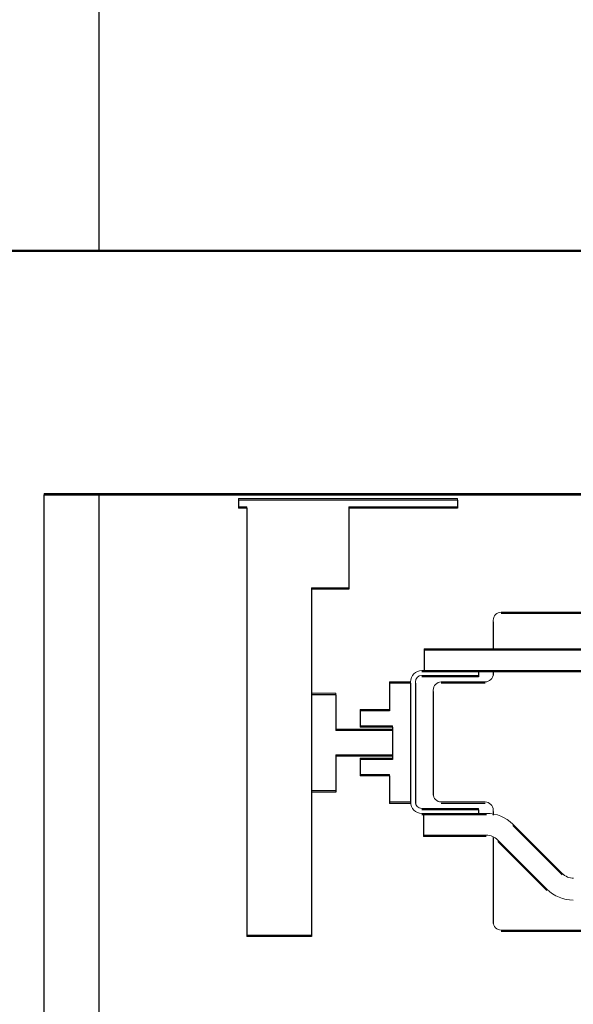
# Model space of a CAD drawing. Header units: millimetres. Extents: x -8642 to 28269, y -6609 to 3701.
# Tile 243 of 256: x 6818 to 6853, y -361 to -301. Entities that reach past the tile are written whole.
import ezdxf

# ---------------------------------------------------------------- set-up
doc = ezdxf.new("R2010")
doc.units = ezdxf.units.MM
doc.header["$LTSCALE"] = 1000
doc.header["$MEASUREMENT"] = 0
doc.linetypes.add('rzut 1 pietra$0$ArchiTECH.PC Solid Line Type', pattern=[0])
doc.linetypes.add('SUFIT_1 PIETRO$0$ArchiTECH.PC Solid Line Type', pattern=[0])
doc.layers.add('IS_ARCH', color=254, linetype='Continuous', lineweight=18)
doc.layers.add('SUFIT_1 PIETRO$0$INWENTARYZACJA', color=254, linetype='Continuous')

msp = doc.modelspace()

# ---------------------------------------------------------------- linework, layer by layer
at = {"layer": 'IS_ARCH', "linetype": 'rzut 1 pietra$0$ArchiTECH.PC Solid Line Type'}
for p, q in [((6823.4, -315), (6823.4, -285)), ((7025, -315), (6805, -315)), ((7010, -315), (6823.4, -315)), ((6820, -530), (6820, -330)), ((6820, -330), (7010, -330)), ((7010, -330), (6820, -330)), ((7010, -330), (6820, -330)), ((7010, -330), (6820, -330)), ((6823.4, -330), (7010, -330)), ((6823.4, -532), (6823.4, -330)), ((6845.5, -330.32), (6832, -330.32)), ((6832, -330.32), (6832, -330.82)), ((6845.5, -330.32), (6832, -330.32)), ((6832, -330.32), (6832, -330.82)), ((6832, -330.32), (6832, -330.82)), ((6845.5, -330.32), (6832, -330.32)), ((6845.5, -330.32), (6845.5, -330.82)), ((6845.5, -330.32), (6845.5, -330.82)), ((6845.5, -330.32), (6845.5, -330.82)), ((6832.5, -330.82), (6832, -330.82)), ((6832.5, -330.82), (6832, -330.82)), ((6832.5, -330.82), (6832, -330.82)), ((6832.5, -330.82), (6832.5, -357.22)), ((6832.5, -330.82), (6832.5, -357.22)), ((6832.5, -330.82), (6832.5, -357.22)), ((6838.8, -330.82), (6838.8, -335.82)), ((6845.5, -330.82), (6838.8, -330.82)), ((6838.8, -330.82), (6838.8, -335.82)), ((6845.5, -330.82), (6838.8, -330.82)), ((6845.5, -330.82), (6838.8, -330.82)), ((6838.8, -330.82), (6838.8, -335.82)), ((6836.5, -335.82), (6836.5, -357.22)), ((6838.8, -335.82), (6836.5, -335.82)), ((6836.5, -335.82), (6836.5, -357.22)), ((6838.8, -335.82), (6836.5, -335.82)), ((6838.8, -335.82), (6836.5, -335.82)), ((6836.5, -335.82), (6836.5, -357.22)), ((6904.8, -337.32), (6848.2, -337.32)), ((6904.8, -337.32), (6848.2, -337.32)), ((6904.8, -337.32), (6848.2, -337.32)), ((6847.7, -337.82), (6847.7, -339.57)), ((6847.7, -337.82), (6847.7, -339.57)), ((6847.7, -337.82), (6847.7, -339.57)), ((6909.65, -339.57), (6843.45, -339.57)), ((6843.45, -339.57), (6843.45, -340.92)), ((6909.65, -339.57), (6843.45, -339.57)), ((6843.45, -339.57), (6843.45, -340.92)), ((6843.45, -339.57), (6843.45, -340.92)), ((6909.65, -339.57), (6843.45, -339.57)), ((6909.7, -340.92), (6843.3, -340.92)), ((6909.7, -340.92), (6843.3, -340.92)), ((6909.7, -340.92), (6843.3, -340.92)), ((6846.8, -340.92), (6846.8, -341.22)), ((6846.8, -340.92), (6846.8, -341.22)), ((6846.8, -340.92), (6846.8, -341.22)), ((6847.7, -340.92), (6847.7, -341.12)), ((6847.7, -340.92), (6847.7, -341.12)), ((6847.7, -340.92), (6847.7, -341.12)), ((6842.6, -341.62), (6841.31, -341.62)), ((6841.31, -341.62), (6841.31, -343.32)), ((6842.6, -341.62), (6841.31, -341.62)), ((6841.31, -341.62), (6841.31, -343.32)), ((6841.31, -341.62), (6841.31, -343.32)), ((6842.6, -341.62), (6841.31, -341.62)), ((6842.6, -341.62), (6842.6, -349.02)), ((6842.6, -341.62), (6842.6, -349.02)), ((6842.6, -341.62), (6842.6, -349.02)), ((6842.9, -341.62), (6842.9, -349.02)), ((6842.9, -341.62), (6842.9, -349.02)), ((6842.9, -341.62), (6842.9, -349.02)), ((6846.8, -341.22), (6843.3, -341.22)), ((6846.8, -341.22), (6843.3, -341.22)), ((6846.8, -341.22), (6843.3, -341.22)), ((6847.2, -341.62), (6844.5, -341.62)), ((6847.2, -341.62), (6844.5, -341.62)), ((6847.2, -341.62), (6844.5, -341.62)), ((6838, -342.32), (6836.5, -342.32)), ((6838, -342.32), (6836.5, -342.32)), ((6838, -342.32), (6836.5, -342.32)), ((6838, -342.32), (6838, -344.52)), ((6838, -342.32), (6838, -344.52)), ((6838, -342.32), (6838, -344.52)), ((6844, -342.12), (6844, -348.52)), ((6844, -342.12), (6844, -348.52)), ((6844, -342.12), (6844, -348.52)), ((6841.31, -343.32), (6839.5, -343.32)), ((6839.5, -343.32), (6839.5, -344.32)), ((6841.31, -343.32), (6839.5, -343.32)), ((6839.5, -343.32), (6839.5, -344.32)), ((6839.5, -343.32), (6839.5, -344.32)), ((6841.31, -343.32), (6839.5, -343.32)), ((6841.5, -344.52), (6838, -344.52)), ((6841.5, -344.52), (6838, -344.52)), ((6841.5, -344.52), (6838, -344.52)), ((6841.5, -344.32), (6839.5, -344.32)), ((6841.5, -344.32), (6839.5, -344.32)), ((6841.5, -344.32), (6839.5, -344.32)), ((6841.5, -344.32), (6841.5, -346.32)), ((6841.5, -344.32), (6841.5, -346.32)), ((6841.5, -344.32), (6841.5, -346.32)), ((6841.5, -344.52), (6841.5, -346.12)), ((6841.5, -344.52), (6841.5, -346.12)), ((6841.5, -344.52), (6841.5, -346.12)), ((6841.5, -346.12), (6838, -346.12)), ((6838, -346.12), (6838, -348.32)), ((6841.5, -346.12), (6838, -346.12)), ((6838, -346.12), (6838, -348.32)), ((6838, -346.12), (6838, -348.32)), ((6841.5, -346.12), (6838, -346.12)), ((6841.5, -346.32), (6839.5, -346.32)), ((6839.5, -346.32), (6839.5, -347.32)), ((6841.5, -346.32), (6839.5, -346.32)), ((6839.5, -346.32), (6839.5, -347.32)), ((6839.5, -346.32), (6839.5, -347.32)), ((6841.5, -346.32), (6839.5, -346.32)), ((6841.31, -347.32), (6839.5, -347.32)), ((6841.31, -347.32), (6839.5, -347.32)), ((6841.31, -347.32), (6839.5, -347.32)), ((6841.31, -347.32), (6841.31, -349.02)), ((6841.31, -347.32), (6841.31, -349.02)), ((6841.31, -347.32), (6841.31, -349.02)), ((6838, -348.32), (6836.5, -348.32)), ((6838, -348.32), (6836.5, -348.32)), ((6838, -348.32), (6836.5, -348.32)), ((6842.6, -349.02), (6841.31, -349.02)), ((6842.6, -349.02), (6841.31, -349.02)), ((6842.6, -349.02), (6841.31, -349.02)), ((6847.2, -349.02), (6844.5, -349.02)), ((6847.2, -349.02), (6844.5, -349.02)), ((6847.2, -349.02), (6844.5, -349.02)), ((6846.8, -349.42), (6843.3, -349.42)), ((6846.8, -349.42), (6843.3, -349.42)), ((6846.8, -349.42), (6843.3, -349.42)), ((6846.8, -349.42), (6846.8, -349.72)), ((6846.8, -349.42), (6846.8, -349.72)), ((6846.8, -349.42), (6846.8, -349.72)), ((6847.7, -349.52), (6847.7, -349.756)), ((6847.7, -349.52), (6847.7, -349.756)), ((6847.7, -349.52), (6847.7, -349.756)), ((6847.296, -349.72), (6843.3, -349.72)), ((6847.296, -349.72), (6843.3, -349.72)), ((6847.296, -349.72), (6843.3, -349.72)), ((6843.4, -349.72), (6843.4, -351.07)), ((6843.4, -349.72), (6843.4, -351.07)), ((6843.4, -349.72), (6843.4, -351.07)), ((6848.922, -350.394), (6851.956, -353.427)), ((6848.922, -350.394), (6851.956, -353.427)), ((6848.922, -350.394), (6851.956, -353.427)), ((6847.275, -351.07), (6843.4, -351.07)), ((6847.275, -351.07), (6843.4, -351.07)), ((6847.275, -351.07), (6843.4, -351.07)), ((6847.7, -351.165), (6847.7, -356.42)), ((6847.7, -351.165), (6847.7, -356.42)), ((6847.7, -351.165), (6847.7, -356.42)), ((6847.982, -351.363), (6851.016, -354.396)), ((6847.982, -351.363), (6851.016, -354.396)), ((6847.982, -351.363), (6851.016, -354.396)), ((6836.5, -357.22), (6832.5, -357.22)), ((6836.5, -357.22), (6832.5, -357.22)), ((6836.5, -357.22), (6832.5, -357.22)), ((6904.8, -356.92), (6848.2, -356.92)), ((6904.8, -356.92), (6848.2, -356.92)), ((6904.8, -356.92), (6848.2, -356.92))]:
    msp.add_line(p, q, dxfattribs=at)
for centre, radius, start, end in [((6848.2, -337.82), 0.5, 90, 180), ((6843.3, -341.62), 0.7, 90, 180), ((6847.2, -341.12), 0.5, 270, 0), ((6843.3, -341.62), 0.4, 90, 180), ((6844.5, -342.12), 0.5, 90, 180), ((6843.3, -349.02), 0.7, 180, 270), ((6843.3, -349.02), 0.4, 180, 270), ((6844.5, -348.52), 0.5, 180, 270), ((6847.2, -349.52), 0.5, 0, 90), ((6847.296, -352.02), 2.3, 45, 90), ((6847.275, -352.07), 1, 45, 90), ((6852.663, -352.72), 1, 225, 270), ((6852.642, -352.77), 2.3, 225, 270), ((6848.2, -356.42), 0.5, 180, 270)]:
    msp.add_arc(centre, radius, start, end, dxfattribs=at)
at = {"layer": 'SUFIT_1 PIETRO$0$INWENTARYZACJA', "linetype": 'SUFIT_1 PIETRO$0$ArchiTECH.PC Solid Line Type'}
for p, q in [((6823.401, -315.084), (6823.401, -285.084)), ((7025, -315.084), (6805, -315.084)), ((7010, -315.084), (6823.401, -315.084)), ((6820, -530.084), (6820, -330.084)), ((6820, -330.084), (7010, -330.084)), ((7010, -330.084), (6820, -330.084)), ((7010, -330.084), (6820, -330.084)), ((7010, -330.084), (6820, -330.084)), ((6823.401, -330.084), (7010, -330.084)), ((6823.401, -532.084), (6823.401, -330.084)), ((6845.5, -330.404), (6832, -330.404)), ((6832, -330.404), (6832, -330.904)), ((6832, -330.404), (6832, -330.904)), ((6845.5, -330.404), (6832, -330.404)), ((6832, -330.404), (6832, -330.904)), ((6845.5, -330.404), (6832, -330.404)), ((6845.5, -330.404), (6845.5, -330.904)), ((6845.5, -330.404), (6845.5, -330.904)), ((6845.5, -330.404), (6845.5, -330.904)), ((6832.5, -330.904), (6832, -330.904)), ((6832.5, -330.904), (6832, -330.904)), ((6832.5, -330.904), (6832, -330.904)), ((6832.5, -330.904), (6832.5, -357.304)), ((6832.5, -330.904), (6832.5, -357.304)), ((6832.5, -330.904), (6832.5, -357.304)), ((6838.8, -330.904), (6838.8, -335.904)), ((6845.5, -330.904), (6838.8, -330.904)), ((6845.5, -330.904), (6838.8, -330.904)), ((6838.8, -330.904), (6838.8, -335.904)), ((6845.5, -330.904), (6838.8, -330.904)), ((6838.8, -330.904), (6838.8, -335.904)), ((6836.5, -335.904), (6836.5, -357.304)), ((6838.8, -335.904), (6836.5, -335.904)), ((6838.8, -335.904), (6836.5, -335.904)), ((6836.5, -335.904), (6836.5, -357.304)), ((6838.8, -335.904), (6836.5, -335.904)), ((6836.5, -335.904), (6836.5, -357.304)), ((6904.8, -337.404), (6848.2, -337.404)), ((6904.8, -337.404), (6848.2, -337.404)), ((6904.8, -337.404), (6848.2, -337.404)), ((6847.7, -337.904), (6847.7, -339.654)), ((6847.7, -337.904), (6847.7, -339.654)), ((6847.7, -337.904), (6847.7, -339.654)), ((6909.65, -339.654), (6843.45, -339.654)), ((6843.45, -339.654), (6843.45, -341.004)), ((6843.45, -339.654), (6843.45, -341.004)), ((6909.65, -339.654), (6843.45, -339.654)), ((6843.45, -339.654), (6843.45, -341.004)), ((6909.65, -339.654), (6843.45, -339.654)), ((6909.7, -341.004), (6843.3, -341.004)), ((6909.7, -341.004), (6843.3, -341.004)), ((6909.7, -341.004), (6843.3, -341.004)), ((6846.8, -341.004), (6846.8, -341.304)), ((6846.8, -341.004), (6846.8, -341.304)), ((6846.8, -341.004), (6846.8, -341.304)), ((6847.7, -341.004), (6847.7, -341.204)), ((6847.7, -341.004), (6847.7, -341.204)), ((6847.7, -341.004), (6847.7, -341.204)), ((6842.6, -341.704), (6841.31, -341.704)), ((6841.31, -341.704), (6841.31, -343.404)), ((6841.31, -341.704), (6841.31, -343.404)), ((6842.6, -341.704), (6841.31, -341.704)), ((6841.31, -341.704), (6841.31, -343.404)), ((6842.6, -341.704), (6841.31, -341.704)), ((6842.6, -341.704), (6842.6, -349.104)), ((6842.6, -341.704), (6842.6, -349.104)), ((6842.6, -341.704), (6842.6, -349.104)), ((6842.9, -341.704), (6842.9, -349.104)), ((6842.9, -341.704), (6842.9, -349.104)), ((6842.9, -341.704), (6842.9, -349.104)), ((6846.8, -341.304), (6843.3, -341.304)), ((6846.8, -341.304), (6843.3, -341.304)), ((6846.8, -341.304), (6843.3, -341.304)), ((6847.2, -341.704), (6844.5, -341.704)), ((6847.2, -341.704), (6844.5, -341.704)), ((6847.2, -341.704), (6844.5, -341.704)), ((6844, -342.204), (6844, -348.604)), ((6844, -342.204), (6844, -348.604)), ((6844, -342.204), (6844, -348.604)), ((6838, -342.404), (6836.5, -342.404)), ((6838, -342.404), (6836.5, -342.404)), ((6838, -342.404), (6836.5, -342.404)), ((6838, -342.404), (6838, -344.604)), ((6838, -342.404), (6838, -344.604)), ((6838, -342.404), (6838, -344.604)), ((6841.31, -343.404), (6839.5, -343.404)), ((6839.5, -343.404), (6839.5, -344.404)), ((6839.5, -343.404), (6839.5, -344.404)), ((6841.31, -343.404), (6839.5, -343.404)), ((6839.5, -343.404), (6839.5, -344.404)), ((6841.31, -343.404), (6839.5, -343.404)), ((6841.5, -344.604), (6838, -344.604)), ((6841.5, -344.604), (6838, -344.604)), ((6841.5, -344.604), (6838, -344.604)), ((6841.5, -344.404), (6839.5, -344.404)), ((6841.5, -344.404), (6839.5, -344.404)), ((6841.5, -344.404), (6839.5, -344.404)), ((6841.5, -344.404), (6841.5, -346.404)), ((6841.5, -344.404), (6841.5, -346.404)), ((6841.5, -344.404), (6841.5, -346.404)), ((6841.5, -344.604), (6841.5, -346.204)), ((6841.5, -344.604), (6841.5, -346.204)), ((6841.5, -344.604), (6841.5, -346.204)), ((6841.5, -346.204), (6838, -346.204)), ((6838, -346.204), (6838, -348.404)), ((6838, -346.204), (6838, -348.404)), ((6841.5, -346.204), (6838, -346.204)), ((6838, -346.204), (6838, -348.404)), ((6841.5, -346.204), (6838, -346.204)), ((6841.5, -346.404), (6839.5, -346.404)), ((6839.5, -346.404), (6839.5, -347.404)), ((6839.5, -346.404), (6839.5, -347.404)), ((6841.5, -346.404), (6839.5, -346.404)), ((6839.5, -346.404), (6839.5, -347.404)), ((6841.5, -346.404), (6839.5, -346.404)), ((6841.31, -347.404), (6839.5, -347.404)), ((6841.31, -347.404), (6839.5, -347.404)), ((6841.31, -347.404), (6839.5, -347.404)), ((6841.31, -347.404), (6841.31, -349.104)), ((6841.31, -347.404), (6841.31, -349.104)), ((6841.31, -347.404), (6841.31, -349.104)), ((6838, -348.404), (6836.5, -348.404)), ((6838, -348.404), (6836.5, -348.404)), ((6838, -348.404), (6836.5, -348.404)), ((6842.6, -349.104), (6841.31, -349.104)), ((6842.6, -349.104), (6841.31, -349.104)), ((6842.6, -349.104), (6841.31, -349.104)), ((6846.8, -349.504), (6843.3, -349.504)), ((6846.8, -349.504), (6843.3, -349.504)), ((6846.8, -349.504), (6843.3, -349.504)), ((6847.2, -349.104), (6844.5, -349.104)), ((6847.2, -349.104), (6844.5, -349.104)), ((6847.2, -349.104), (6844.5, -349.104)), ((6846.8, -349.504), (6846.8, -349.804)), ((6846.8, -349.504), (6846.8, -349.804)), ((6846.8, -349.504), (6846.8, -349.804)), ((6847.7, -349.604), (6847.7, -349.84)), ((6847.7, -349.604), (6847.7, -349.84)), ((6847.7, -349.604), (6847.7, -349.84)), ((6847.296, -349.804), (6843.3, -349.804)), ((6847.296, -349.804), (6843.3, -349.804)), ((6847.296, -349.804), (6843.3, -349.804)), ((6843.4, -349.804), (6843.4, -351.154)), ((6843.4, -349.804), (6843.4, -351.154)), ((6843.4, -349.804), (6843.4, -351.154)), ((6848.922, -350.478), (6851.956, -353.511)), ((6848.922, -350.478), (6851.956, -353.511)), ((6848.922, -350.478), (6851.956, -353.511)), ((6847.275, -351.154), (6843.4, -351.154)), ((6847.275, -351.154), (6843.4, -351.154)), ((6847.275, -351.154), (6843.4, -351.154)), ((6847.7, -351.249), (6847.7, -356.504)), ((6847.7, -351.249), (6847.7, -356.504)), ((6847.7, -351.249), (6847.7, -356.504)), ((6847.982, -351.447), (6851.016, -354.48)), ((6847.982, -351.447), (6851.016, -354.48)), ((6847.982, -351.447), (6851.016, -354.48)), ((6836.5, -357.304), (6832.5, -357.304)), ((6836.5, -357.304), (6832.5, -357.304)), ((6836.5, -357.304), (6832.5, -357.304)), ((6904.8, -357.004), (6848.2, -357.004)), ((6904.8, -357.004), (6848.2, -357.004)), ((6904.8, -357.004), (6848.2, -357.004))]:
    msp.add_line(p, q, dxfattribs=at)

doc.saveas('drawing.dxf')
